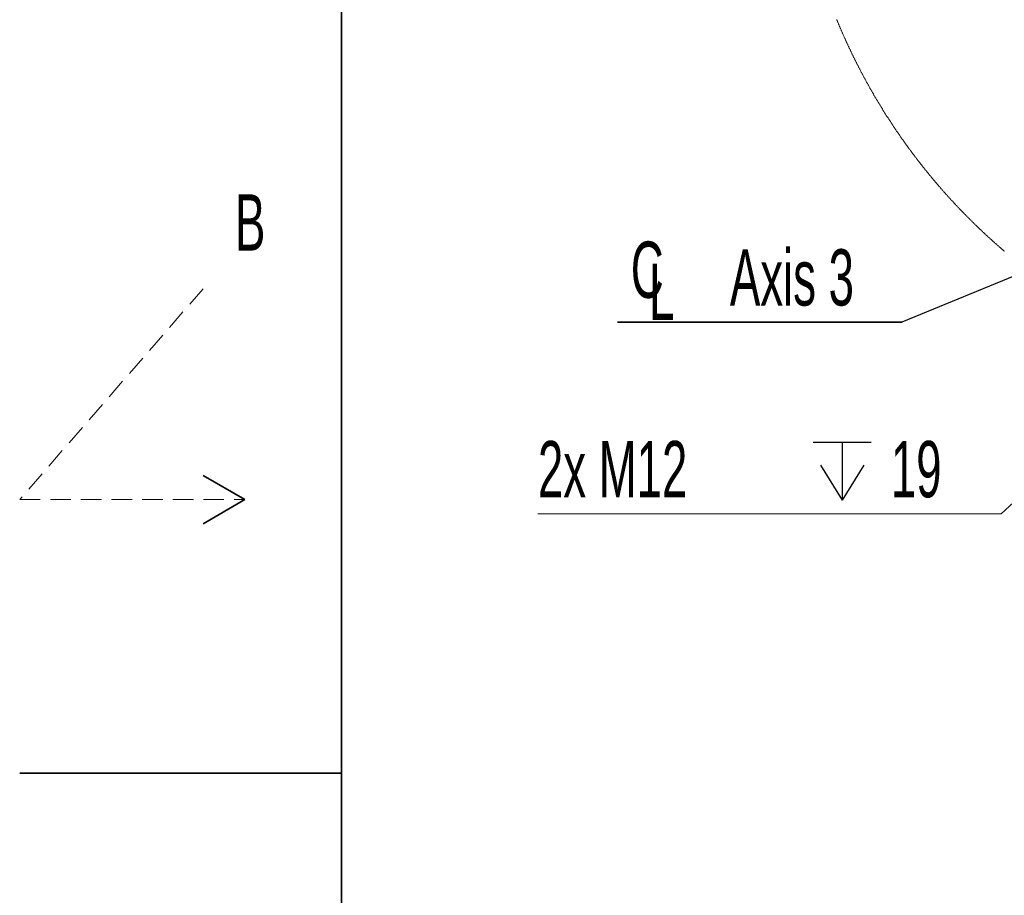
# Model space of a CAD drawing. Header units: millimetres. Extents: x 0 to 12115, y 0 to 8400.
# Tile 40 of 123: x 0 to 1224, y 5448 to 6537. Entities that reach past the tile are written whole.
import ezdxf

# ---------------------------------------------------------------- set-up
doc = ezdxf.new("R2010")
doc.units = ezdxf.units.MM
doc.header["$LTSCALE"] = 20
doc.linetypes.add('HIDDEN', pattern=[1.905, 1.27, -0.635])
doc.layers.add('SVART_TEXT', color=7, linetype='Continuous')
doc.styles.add('SLDTEXTSTYLE0', font='TXT', dxfattribs={"width": 0.605})
doc.dimstyles.new('SLDDIMSTYLE11', dxfattribs={"dimtxt": 70, "dimasz": 70, "dimexe": 0, "dimexo": 0.0625, "dimgap": 17.5, "dimtad": 0, "dimtih": 1, "dimtoh": 1, "dimdec": 1, "dimlfac": 0.5, "dimrnd": 1e-09, "dimzin": 12, "dimdsep": 46, "dimtxsty": 'SLDTEXTSTYLE0', "dimblk1": 'NONE', "dimsah": 1, "dimcen": 0, "dimadec": 0, "dimazin": 3, "dimtfac": 1, "dimtmove": 0, "dimatfit": 3, "dimldrblk": 'NONE', "dimfxl": 1, "dimfrac": 2, "dimtolj": 1, "dimtzin": 12, "dimarcsym": 0})
doc.dimstyles.new('SLDDIMSTYLE6', dxfattribs={"dimtxt": 0.18, "dimasz": 70, "dimexe": 0, "dimexo": 0.0625, "dimgap": 0, "dimtad": 0, "dimtih": 1, "dimtoh": 1, "dimdec": 0, "dimrnd": 1e-09, "dimzin": 0, "dimdsep": 46, "dimtxsty": 'Standard', "dimsah": 1, "dimcen": 0.09, "dimadec": 0, "dimazin": 0, "dimtfac": 70, "dimtdec": 0, "dimtofl": 0, "dimtmove": 0, "dimatfit": 3, "dimfxl": 1, "dimfrac": 2, "dimtolj": 1, "dimtzin": 0, "dimarcsym": 0})

# ---------------------------------------------------------------- blocks, each defined once
blk = doc.blocks.new('SW_SYMBOL_HOLE_DEPTH')
at = {"layer": 'SVART_TEXT', "color": 0}
for p, q in [((0, 17500), (16000, 17500)), ((8000, 17500), (8000, 1500)), ((2000, 11100), (8000, 1500)), ((14000, 11100), (8000, 1500))]:
    blk.add_line(p, q, dxfattribs=at)
blk = doc.blocks.new('_D_60')
at = {"color": 7, "linetype": 'Continuous', "lineweight": 0}
for p, q in [((1524, 6198.6), (1503.2, 6179.8)), ((1503.2, 6179.8), (1220.1, 5922.5)), ((1220.1, 5922.5), (644.4, 5922.5))]:
    blk.add_line(p, q, dxfattribs=at)
at = {"color": 7, "linetype": 'Continuous', "lineweight": 18}
blk.add_solid([(1503.2, 6179.8), (1444.7, 6140.1), (1458.2, 6125.3)], dxfattribs=at)
at = {"color": 7, "linetype": 'Continuous', "lineweight": 18, "xscale": 0.0045117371, "yscale": 0.0045117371, "zscale": 0.0045117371}
blk.add_blockref('SW_SYMBOL_HOLE_DEPTH', (986.5, 5932.6), dxfattribs=at)
at = {"color": 7, "linetype": 'Continuous', "lineweight": 18, "char_height": 70, "attachment_point": 1, "style": 'SLDTEXTSTYLE0'}
for s, insert in [('2x M12', (644.4, 6012.9)), ('19', (1083.2, 6012.9))]:
    blk.add_mtext(s, dxfattribs=dict(at, insert=insert))
blk = doc.blocks.new('_None')
blk = doc.blocks.new('SW_SYMBOL_MOD_CL')
at = {"layer": 'SVART_TEXT', "color": 0, "char_height": 15515, "attachment_point": 5, "style": 'SLDTEXTSTYLE0'}
for s, insert in [('C', (8000, 12000)), ('L', (12000, 6000))]:
    blk.add_mtext(s, dxfattribs=dict(at, insert=insert))
blk = doc.blocks.new('SW_NOTE_0_11')
at = {"layer": 'SVART_TEXT', "color": 0}
for p, q in [((-353.3, 0), (0, 0)), ((0, 0), (-353.3, 0)), ((-353.3, 0), (0, 0)), ((0, 0), (-353.3, 0)), ((-353.3, 0), (0, 0)), ((0, 0), (-353.3, 0))]:
    blk.add_line(p, q, dxfattribs=at)
at = {"layer": 'SVART_TEXT', "color": 0, "xscale": 0.0045117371, "yscale": 0.0045117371, "zscale": 0.0045117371}
blk.add_blockref('SW_SYMBOL_MOD_CL', (-352.5, 10.7), dxfattribs=at)
at = {"layer": 'SVART_TEXT', "color": 0, "insert": (-213.6, 90.8), "char_height": 70, "attachment_point": 1, "style": 'SLDTEXTSTYLE0'}
blk.add_mtext('Axis 3', dxfattribs=at)

msp = doc.modelspace()

# ---------------------------------------------------------------- linework, layer by layer
at = {"color": 7, "linetype": 'Continuous', "lineweight": 35}
for p, q in [((400, 200), (400, 8200)), ((228.038476, 5970), (280, 5940)), ((280, 5940), (228.038476, 5910)), ((0, 5600), (400, 5600))]:
    msp.add_line(p, q, dxfattribs=at)
at = {"color": 7, "linetype": 'HIDDEN', "lineweight": 18}
for p, q in [((228.038476, 6202.137687), (0, 5940)), ((0, 5940), (280, 5940))]:
    msp.add_line(p, q, dxfattribs=at)
at = {"color": 7, "linetype": 'Continuous', "lineweight": 18, "flags": 128}
msp.add_lwpolyline([(1015.799112, 6537.159846), (1016.093887, 6536.440657), (1016.389407, 6535.721705), (1016.685672, 6535.003112), (1016.982652, 6534.284757), (1017.280407, 6533.566759), (1017.578877, 6532.849), (1017.878093, 6532.131598), (1018.178053, 6531.414555), (1018.478729, 6530.697749), (1018.780179, 6529.981301), (1019.082345, 6529.265092), (1019.385256, 6528.54924), (1019.688882, 6527.833746), (1019.993253, 6527.11849), (1020.298369, 6526.403592), (1020.60423, 6525.688932), (1020.910807, 6524.97463), (1021.218128, 6524.260686), (1021.526165, 6523.547099), (1021.834947, 6522.833751), (1022.144474, 6522.12076), (1022.454746, 6521.408008), (1022.765733, 6520.695613), (1023.077435, 6519.983576), (1023.389883, 6519.271896), (1023.703076, 6518.560455), (1024.017013, 6517.849372), (1024.331636, 6517.138527), (1024.647034, 6516.428159), (1024.963148, 6515.718029), (1025.279976, 6515.008257), (1025.59755, 6514.298723), (1025.915868, 6513.589547), (1026.234902, 6512.880848), (1026.554651, 6512.172268), (1026.875145, 6511.464165), (1027.196385, 6510.7563), (1027.518309, 6510.048793), (1027.841009, 6509.341643), (1028.164394, 6508.634851), (1028.488524, 6507.928417), (1028.813399, 6507.222221), (1029.13896, 6506.516383), (1029.465295, 6505.810903), (1029.792316, 6505.10578), (1030.120082, 6504.400895), (1030.448563, 6503.696487), (1030.777789, 6502.992318), (1031.107731, 6502.288506), (1031.438388, 6501.585052), (1031.76976, 6500.881956), (1032.101877, 6500.179098), (1032.434709, 6499.476717), (1032.768257, 6498.774574), (1033.102534, 6498.072789), (1033.437542, 6497.371481), (1033.773265, 6496.670411), (1034.109704, 6495.969699), (1034.446872, 6495.269344), (1034.784756, 6494.569228), (1035.123355, 6493.869589), (1035.462685, 6493.170307), (1035.802714, 6492.471264), (1036.143489, 6491.772697), (1036.484964, 6491.074369), (1036.827169, 6490.376518), (1037.170089, 6489.678905), (1037.513725, 6488.98165), (1037.858076, 6488.284872), (1038.203142, 6487.588332), (1038.548924, 6486.89215), (1038.895435, 6486.196325), (1039.242647, 6485.500977), (1039.590589, 6484.805868), (1039.939232, 6484.111116), (1040.288604, 6483.416722), (1040.638677, 6482.722805), (1040.989481, 6482.029126), (1041.340984, 6481.335805), (1041.693203, 6480.642961), (1042.046137, 6479.950355), (1042.399786, 6479.258225), (1042.754136, 6478.566335), (1043.109215, 6477.874921), (1043.464996, 6477.183745), (1043.821491, 6476.493047), (1044.178687, 6475.802706), (1044.536598, 6475.112722), (1044.895224, 6474.423097), (1045.254565, 6473.733829), (1045.614607, 6473.044918), (1045.97535, 6472.356365), (1046.336807, 6471.668289), (1046.69898, 6470.980452), (1047.061853, 6470.293091), (1047.425441, 6469.606088), (1047.78973, 6468.919442), (1048.154719, 6468.233154), (1048.520423, 6467.547224), (1048.886843, 6466.861771), (1049.253948, 6466.176556), (1049.621768, 6465.491817), (1049.990289, 6464.807437), (1050.35951, 6464.123414), (1050.729446, 6463.439749), (1051.100082, 6462.75656), (1051.471419, 6462.073729), (1051.843457, 6461.391256), (1052.216194, 6460.709141), (1052.589647, 6460.027383), (1052.963786, 6459.346102), (1053.338639, 6458.665059), (1053.714178, 6457.984493), (1054.090433, 6457.304404), (1054.467372, 6456.624554), (1054.845027, 6455.94518), (1055.223368, 6455.266164), (1055.602409, 6454.587625), (1055.98215, 6453.909324), (1056.362591, 6453.2315), (1056.743733, 6452.554033), (1057.125561, 6451.877044), (1057.508103, 6451.200412), (1057.891331, 6450.524137), (1058.275245, 6449.848221), (1058.659874, 6449.172781), (1059.045188, 6448.497699), (1059.431188, 6447.822974), (1059.817888, 6447.148726), (1060.205288, 6446.474836), (1060.593374, 6445.801304), (1060.98216, 6445.128248), (1061.371632, 6444.45555), (1061.761804, 6443.783329), (1062.152661, 6443.111465), (1062.544219, 6442.439959), (1062.936447, 6441.768811), (1063.329391, 6441.09814), (1063.723005, 6440.427945), (1064.11732, 6439.758108), (1064.51232, 6439.088629), (1064.908005, 6438.419507), (1065.304391, 6437.750862), (1065.701447, 6437.082694), (1066.099204, 6436.414884), (1066.497646, 6435.747431), (1066.896774, 6435.080455), (1067.296587, 6434.413836), (1067.697085, 6433.747695), (1068.098269, 6433.081911), (1068.500139, 6432.416485), (1068.902693, 6431.751655), (1069.305934, 6431.087063), (1069.709845, 6430.422948), (1070.114456, 6429.75931), (1070.519738, 6429.096029), (1070.92572, 6428.433106), (1071.332372, 6427.77066), (1071.739696, 6427.108691), (1072.147719, 6426.44708), (1072.556413, 6425.785826), (1072.965793, 6425.125168), (1073.375843, 6424.464748), (1073.786579, 6423.804806), (1074.198, 6423.14534), (1074.610091, 6422.486351), (1075.022854, 6421.8276), (1075.436301, 6421.169446), (1075.850434, 6420.511649), (1076.265238, 6419.85421), (1076.680712, 6419.197367), (1077.096872, 6418.540762), (1077.513702, 6417.884753), (1077.931203, 6417.229102), (1078.349389, 6416.573809), (1078.768246, 6415.918992), (1079.187773, 6415.264652), (1079.607971, 6414.610789), (1080.028839, 6413.957284), (1080.450393, 6413.304136), (1080.872602, 6412.651585), (1081.295497, 6411.999391), (1081.719063, 6411.347554), (1082.143284, 6410.696314), (1082.568191, 6410.045431), (1082.993768, 6409.394906), (1083.420001, 6408.744977), (1083.846904, 6408.095406), (1084.274493, 6407.446192), (1084.702737, 6406.797574), (1085.131637, 6406.149314), (1085.561223, 6405.501411), (1085.991464, 6404.854105), (1086.422376, 6404.207156), (1086.853958, 6403.560684), (1087.286196, 6402.914689), (1087.719105, 6402.269052), (1088.152684, 6401.623891), (1088.586919, 6400.979207), (1089.021809, 6400.335), (1089.457385, 6399.691151), (1089.893602, 6399.047778), (1090.330489, 6398.404882), (1090.768031, 6397.762464), (1091.206245, 6397.120402), (1091.645114, 6396.478937), (1092.084638, 6395.83783), (1092.524834, 6395.197199), (1092.965685, 6394.556926), (1093.407176, 6393.917249), (1093.849353, 6393.277929), (1094.292171, 6392.639087), (1094.735644, 6392.000721), (1095.179788, 6391.362832), (1095.624573, 6390.725301), (1096.070029, 6390.088366), (1096.516125, 6389.451788), (1096.962891, 6388.815687), (1097.410299, 6388.180063), (1097.858362, 6387.544916), (1098.307095, 6386.910246), (1098.756469, 6386.275933), (1099.206485, 6385.642217), (1099.65717, 6385.008858), (1100.108497, 6384.376095), (1100.560479, 6383.74369), (1101.013101, 6383.111761), (1101.466395, 6382.480309), (1101.920314, 6381.849335), (1102.374904, 6381.218837), (1102.830134, 6380.588696), (1103.286005, 6379.959152), (1103.742532, 6379.330085), (1104.1997, 6378.701375), (1104.657523, 6378.073261), (1105.115987, 6377.445505), (1105.575092, 6376.818345), (1106.034852, 6376.191543), (1106.495253, 6375.565336), (1106.956295, 6374.939487), (1107.417993, 6374.314115), (1107.880316, 6373.68934), (1108.343295, 6373.064921), (1108.806915, 6372.44098), (1109.271176, 6371.817635), (1109.736077, 6371.194647), (1110.201619, 6370.572136), (1110.667802, 6369.950221), (1111.134626, 6369.328664), (1111.60209, 6368.707703), (1112.07018, 6368.087099), (1112.538926, 6367.467092), (1113.008298, 6366.847442), (1113.47831, 6366.228388), (1113.948963, 6365.609692), (1114.420257, 6364.991591), (1114.892177, 6364.373968), (1115.364738, 6363.756822), (1115.837939, 6363.140152), (1116.311766, 6362.523959), (1116.786219, 6361.908243), (1117.261313, 6361.293004), (1117.737047, 6360.678361), (1118.213407, 6360.064075), (1118.690408, 6359.450386), (1119.16802, 6358.837173), (1119.646288, 6358.224318), (1120.125167, 6357.61206), (1120.604686, 6357.000397), (1121.084831, 6356.389091), (1121.565602, 6355.778263), (1122.046999, 6355.168031), (1122.529037, 6354.558275), (1123.011686, 6353.948877), (1123.494975, 6353.340075), (1123.97889, 6352.73187), (1124.463416, 6352.124021), (1124.948583, 6351.516769), (1125.434376, 6350.909875), (1125.92078, 6350.303576), (1126.407809, 6349.697874), (1126.89548, 6349.092529), (1127.383761, 6348.487781), (1127.872653, 6347.883389), (1128.362186, 6347.279714), (1128.85233, 6346.676395), (1129.343085, 6346.073554), (1129.83448, 6345.471309), (1130.326487, 6344.86954), (1130.819104, 6344.268249), (1131.312348, 6343.667553), (1131.806217, 6343.067334), (1132.300697, 6342.467592), (1132.795788, 6341.868327), (1133.291505, 6341.269539), (1133.787833, 6340.671347), (1134.284772, 6340.073631), (1134.782336, 6339.476512), (1135.280512, 6338.879869), (1135.779299, 6338.283704), (1136.278696, 6337.688015), (1136.778705, 6337.092922), (1137.279324, 6336.498306), (1137.780569, 6335.904167), (1138.28241, 6335.310624), (1138.784878, 6334.717558), (1139.287941, 6334.124968), (1139.791615, 6333.532975), (1140.295915, 6332.941459), (1140.800811, 6332.350419), (1141.306303, 6331.759975), (1141.812421, 6331.170009), (1142.319135, 6330.580519), (1142.82646, 6329.991625), (1143.334396, 6329.403208), (1143.842928, 6328.815387), (1144.352071, 6328.228043), (1144.86181, 6327.641175), (1145.372159, 6327.054904), (1145.88312, 6326.46911), (1146.394677, 6325.883911), (1146.90683, 6325.29919), (1147.419579, 6324.715064), (1147.932939, 6324.131415), (1148.44691, 6323.548243), (1148.961462, 6322.965668), (1149.476625, 6322.383569), (1149.992384, 6321.802066), (1150.508739, 6321.22104), (1151.02569, 6320.640491), (1151.543237, 6320.060537), (1152.06138, 6319.48118), (1152.580134, 6318.9023), (1153.09947, 6318.323896), (1153.619401, 6317.746089), (1154.139928, 6317.168878), (1154.661052, 6316.592143), (1155.182771, 6316.015885), (1155.705072, 6315.440224), (1156.227968, 6314.865158), (1156.751461, 6314.290569), (1157.27555, 6313.716457), (1157.80022, 6313.142941), (1158.325486, 6312.570022), (1158.85134, 6311.997579), (1159.377783, 6311.425732), (1159.904815, 6310.854362), (1160.432428, 6310.283587), (1160.960637, 6309.71329), (1161.489427, 6309.143589), (1162.018805, 6308.574365), (1162.548765, 6308.005736), (1163.079314, 6307.437704), (1163.610451, 6306.870149), (1164.142161, 6306.303189), (1164.674461, 6305.736707), (1165.207348, 6305.17082), (1165.74081, 6304.60553), (1166.274853, 6304.040716), (1166.809484, 6303.476499), (1167.344689, 6302.912758), (1167.880475, 6302.349613), (1168.416843, 6301.787065), (1168.953791, 6301.224993), (1169.491313, 6300.663517), (1170.029416, 6300.102637), (1170.568093, 6299.542234), (1171.107344, 6298.982428), (1171.647176, 6298.423098), (1172.187581, 6297.864483), (1172.728568, 6297.306226), (1173.270121, 6296.748684), (1173.812248, 6296.191619), (1174.354948, 6295.63515), (1174.898222, 6295.079277), (1175.442069, 6294.523881), (1175.986483, 6293.969081), (1176.531471, 6293.414877), (1177.077032, 6292.86115), (1177.62316, 6292.308019), (1178.169854, 6291.755484), (1178.717121, 6291.203425), (1179.264955, 6290.652082), (1179.813355, 6290.101216), (1180.362321, 6289.550827), (1180.911854, 6289.001153), (1181.461945, 6288.451956), (1182.01261, 6287.903355), (1182.563841, 6287.35535), (1183.115631, 6286.807821), (1183.667987, 6286.261008), (1184.220902, 6285.714672), (1184.774376, 6285.168813), (1185.328416, 6284.623669), (1185.883023, 6284.079001), (1186.43818, 6283.535049), (1186.993904, 6282.991574), (1187.550179, 6282.448576), (1188.107021, 6281.906293), (1188.664414, 6281.364487), (1189.222373, 6280.823276), (1189.780883, 6280.282662), (1190.339945, 6279.742644), (1190.899573, 6279.203222), (1191.459745, 6278.664277), (1192.020476, 6278.126047), (1192.581765, 6277.588294), (1193.143598, 6277.051137), (1193.705991, 6276.514576), (1194.268934, 6275.978611), (1194.832429, 6275.443123), (1195.396475, 6274.90835), (1195.961065, 6274.374054), (1196.526214, 6273.840354), (1197.091907, 6273.30725), (1197.658144, 6272.774742), (1198.224932, 6272.24283), (1198.792271, 6271.711514), (1199.360154, 6271.180795), (1199.928581, 6270.650552), (1200.49756, 6270.121024), (1201.067075, 6269.591973), (1201.637141, 6269.063638), (1202.207751, 6268.535779), (1202.778898, 6268.008516), (1203.350588, 6267.48185), (1203.922823, 6266.955779), (1204.495601, 6266.430304), (1205.068916, 6265.905426), (1205.642767, 6265.381144), (1206.217162, 6264.857457), (1206.792101, 6264.334367), (1207.367569, 6263.811753), (1207.943581, 6263.289855), (1208.520122, 6262.768553), (1209.097206, 6262.247847), (1209.67482, 6261.727617), (1210.252978, 6261.208103), (1210.831664, 6260.689185), (1211.410887, 6260.170744), (1211.990639, 6259.653018), (1212.570928, 6259.135888), (1213.151745, 6258.619235), (1213.733092, 6258.103297), (1214.314975, 6257.587955), (1214.897386, 6257.073091), (1215.480327, 6256.558941), (1216.063797, 6256.045387), (1216.647796, 6255.53243), (1217.232316, 6255.020068), (1217.817373, 6254.508303), (1218.402952, 6253.997133), (1218.989052, 6253.48656), (1219.57568, 6252.976582), (1220.162838, 6252.467201), (1220.750514, 6251.958416), (1221.338719, 6251.450346), (1221.927441, 6250.942753), (1222.516689, 6250.435875), (1223.106455, 6249.929474), (1223.696742, 6249.423788), (1224.287551, 6248.918698)], dxfattribs=at)

# ---------------------------------------------------------------- block references
at = {"layer": 'SVART_TEXT'}
msp.add_blockref('SW_NOTE_0_11', (1096.666667, 6160.555556), dxfattribs=at)

# ---------------------------------------------------------------- texts
at = {"color": 7, "linetype": 'Continuous', "lineweight": 0, "insert": (267.759016, 6319.667969), "char_height": 70, "attachment_point": 1, "style": 'SLDTEXTSTYLE0'}
msp.add_mtext('B', dxfattribs=at)

# ---------------------------------------------------------------- dimensions: what is measured, and where the dimension line sits
at = {"color": 7, "linetype": 'Continuous', "lineweight": 18}
dim = msp.add_diameter_dim_2p(p1=(1523.962778, 6198.632057), p2=(1503.242517, 6179.799352), text='2x M12 {\\fGDT;x}19', dimstyle='SLDDIMSTYLE11', override={"dimpost": '<>'}, dxfattribs=at)
dim.commit()
dim.dimension.update_dxf_attribs({"geometry": '_D_60', "text_midpoint": (917.233773, 5976.273926), "dimtype": 163})

# ---------------------------------------------------------------- leaders
at = {"layer": 'SVART_TEXT'}
msp.add_leader([(1733.602648, 6423.215704), (1096.666667, 6160.555556)], dimstyle='SLDDIMSTYLE6', dxfattribs=at)

doc.saveas('drawing.dxf')
